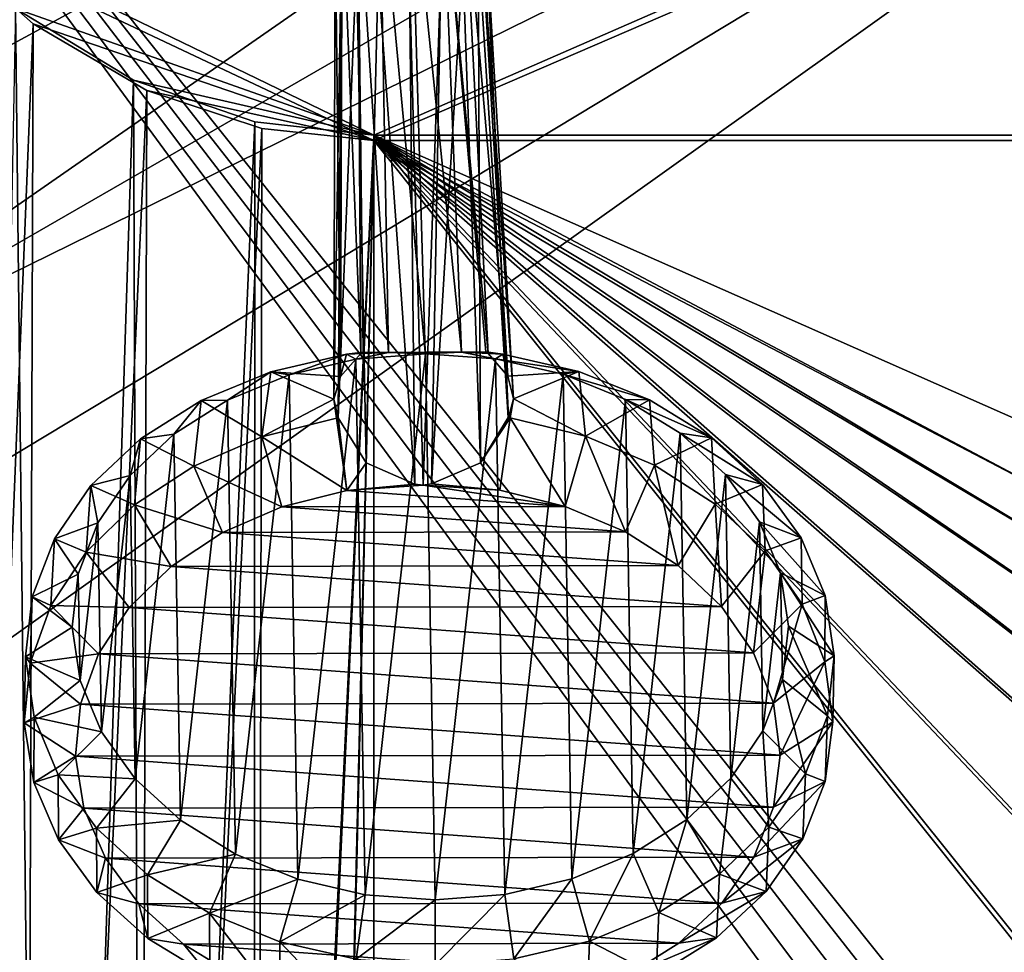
# Model space of a CAD drawing. Header units: metres. Extents: x -1004 to 0, y -808 to 0.
# Tile 45 of 160: x -882 to -712, y -336 to -174. Entities that reach past the tile are written whole.
import ezdxf

# ---------------------------------------------------------------- set-up
doc = ezdxf.new("R2010")
doc.units = ezdxf.units.M

msp = doc.modelspace()

# ---------------------------------------------------------------- linework, layer by layer
at = {"layer": 'None012310'}
for points in [[(-901.755127, -155.084702, 2143.836426), (-820.791748, -194.333847, 2169.999756), (-502.018646, -55.05748, 2077.158447)], [(-502.018646, -55.05748, 2077.158447), (-820.791748, -194.333847, 2169.999756), (-502.018646, -194.333847, 2169.999756)], [(-820.791748, -195.279739, 2167.143799), (-898.363892, -158.604187, 2142.695801), (-502.018646, -57.672649, 2075.415039)], [(-502.018646, -195.279739, 2167.143799), (-820.791748, -195.279739, 2167.143799), (-502.018646, -57.672649, 2075.415039)], [(-901.755127, -155.084702, 2143.836426), (-882.817078, -172.413788, 2155.387939), (-820.791748, -194.333847, 2169.999756)], [(-898.363892, -158.604187, 2142.695801), (-879.806396, -175.047073, 2153.656738), (-899.94989, -673.796082, 2141.555176)], [(-820.791748, -195.279739, 2167.143799), (-879.806396, -175.047073, 2153.656738), (-898.363892, -158.604187, 2142.695801)], [(-882.817078, -172.413788, 2155.387939), (-892.43335, -666.4646, 2150.060791), (-877.488342, -653.800537, 2157.918701)], [(-862.417419, -184.791321, 2163.638672), (-882.817078, -172.413788, 2155.387939), (-877.488342, -653.800537, 2157.918701)], [(-882.817078, -172.413788, 2155.387939), (-862.417419, -184.791321, 2163.638672), (-820.791748, -194.333847, 2169.999756)], [(-879.806396, -175.047073, 2153.656738), (-881.414185, -656.609863, 2152.863525), (-899.94989, -673.796082, 2141.555176)], [(-879.806396, -175.047073, 2153.656738), (-860.123413, -186.578461, 2161.343506), (-881.414185, -656.609863, 2152.863525)], [(-860.123413, -186.578461, 2161.343506), (-879.806396, -175.047073, 2153.656738), (-820.791748, -195.279739, 2167.143799)], [(-862.417419, -184.791321, 2163.638672), (-877.488342, -653.800537, 2157.918701), (-860.662842, -642.614746, 2164.17627)], [(-841.404785, -192.038712, 2168.469727), (-862.417419, -184.791321, 2163.638672), (-860.662842, -642.614746, 2164.17627)], [(-820.791748, -194.333847, 2169.999756), (-862.417419, -184.791321, 2163.638672), (-841.404785, -192.038712, 2168.469727)], [(-860.123413, -186.578461, 2161.343506), (-861.502258, -642.578125, 2160.918701), (-881.414185, -656.609863, 2152.863525)], [(-860.123413, -186.578461, 2161.343506), (-840.194214, -193.200272, 2165.757568), (-861.502258, -642.578125, 2160.918701)], [(-840.194214, -193.200272, 2165.757568), (-860.123413, -186.578461, 2161.343506), (-820.791748, -195.279739, 2167.143799)], [(-841.404785, -192.038712, 2168.469727), (-860.662842, -642.614746, 2164.17627), (-841.651672, -634.318787, 2168.432617)], [(-820.791748, -194.333847, 2169.999756), (-841.404785, -192.038712, 2168.469727), (-841.651672, -634.318787, 2168.432617)], [(-840.194214, -193.200272, 2165.757568), (-841.038635, -633.470459, 2165.633545), (-861.502258, -642.578125, 2160.918701)], [(-840.194214, -193.200272, 2165.757568), (-820.791748, -195.279739, 2167.143799), (-841.038635, -633.470459, 2165.633545)], [(-820.791748, -194.333847, 2169.999756), (-841.651672, -634.318787, 2168.432617), (-831.371826, -631.933899, 2169.598389)], [(-820.791748, -195.279739, 2167.143799), (-831.058655, -631.183838, 2166.75708), (-841.038635, -633.470459, 2165.633545)], [(-820.791748, -631.100647, 2169.999756), (-820.791748, -194.333847, 2169.999756), (-831.371826, -631.933899, 2169.598389)], [(-820.791748, -195.279739, 2167.143799), (-820.791748, -630.385498, 2167.143799), (-831.058655, -631.183838, 2166.75708)], [(-590.094788, -332.992767, 2169.999756), (-576.767883, -323.616211, 2169.999756), (-820.791748, -194.333847, 2169.999756)], [(-576.767883, -323.616211, 2169.999756), (-554.199829, -312.256042, 2169.999756), (-820.791748, -194.333847, 2169.999756)], [(-820.791748, -194.333847, 2169.999756), (-554.199829, -312.256042, 2169.999756), (-502.018646, -194.333847, 2169.999756)], [(-820.791748, -631.100647, 2169.999756), (-641.382935, -418.302765, 2169.999756), (-820.791748, -194.333847, 2169.999756)], [(-641.382935, -418.302765, 2169.999756), (-633.809753, -391.913391, 2169.999756), (-820.791748, -194.333847, 2169.999756)], [(-820.791748, -194.333847, 2169.999756), (-633.809753, -391.913391, 2169.999756), (-622.44812, -369.314484, 2169.999756)], [(-622.44812, -369.314484, 2169.999756), (-613.085571, -355.994965, 2169.999756), (-820.791748, -194.333847, 2169.999756)], [(-613.085571, -355.994965, 2169.999756), (-602.257202, -343.837189, 2169.999756), (-820.791748, -194.333847, 2169.999756)], [(-820.791748, -194.333847, 2169.999756), (-602.257202, -343.837189, 2169.999756), (-590.094788, -332.992767, 2169.999756)], [(-623.733704, -368.474457, 2167.143799), (-635.212952, -391.287018, 2167.143799), (-820.791748, -195.279739, 2167.143799)], [(-635.212952, -391.287018, 2167.143799), (-642.878784, -417.94873, 2167.143799), (-820.791748, -195.279739, 2167.143799)], [(-820.791748, -195.279739, 2167.143799), (-642.878784, -417.94873, 2167.143799), (-820.791748, -630.385498, 2167.143799)], [(-502.018646, -195.279739, 2167.143799), (-577.560303, -322.301056, 2167.143799), (-820.791748, -195.279739, 2167.143799)], [(-577.560303, -322.301056, 2167.143799), (-591.024231, -331.770416, 2167.143799), (-820.791748, -195.279739, 2167.143799)], [(-820.791748, -195.279739, 2167.143799), (-591.024231, -331.770416, 2167.143799), (-603.312988, -342.721741, 2167.143799)], [(-603.312988, -342.721741, 2167.143799), (-614.264343, -355.010529, 2167.143799), (-820.791748, -195.279739, 2167.143799)], [(-614.264343, -355.010529, 2167.143799), (-623.733704, -368.474457, 2167.143799), (-820.791748, -195.279739, 2167.143799)]]:
    msp.add_3dface(points, dxfattribs=at)
at = {"layer": 'None012317'}
for points in [[(-814.397888, -146.17627, 1790.155884), (-819.825256, -147.156723, 1789.583008), (-811.889832, -231.928802, 1918.716064)], [(-811.889832, -231.928802, 1918.716064), (-805.622742, -231.939529, 1916.237183), (-814.397888, -146.17627, 1790.155884)], [(-805.622742, -231.939529, 1916.237183), (-808.992432, -147.140244, 1789.382568), (-814.397888, -146.17627, 1790.155884)], [(-819.825256, -147.156723, 1789.583008), (-823.625061, -149.321518, 1788.157959), (-818.240234, -231.958725, 1916.473633)], [(-819.825256, -147.156723, 1789.583008), (-818.240234, -231.958725, 1916.473633), (-811.889832, -231.928802, 1918.716064)], [(-805.622742, -231.939529, 1916.237183), (-801.391174, -231.861755, 1910.879028), (-808.992432, -147.140244, 1789.382568)], [(-801.391174, -231.861755, 1910.879028), (-801.025452, -232.134949, 1910.638794), (-808.992432, -147.140244, 1789.382568)], [(-808.992432, -147.140244, 1789.382568), (-801.025452, -232.134949, 1910.638794), (-805.241333, -149.293579, 1787.817993)], [(-823.625061, -149.321518, 1788.157959), (-826.283752, -152.428574, 1786.058228), (-823.044739, -232.168427, 1911.046143)], [(-823.625061, -149.321518, 1788.157959), (-822.671265, -231.894119, 1911.272583), (-818.240234, -231.958725, 1916.473633)], [(-822.671265, -231.894119, 1911.272583), (-823.625061, -149.321518, 1788.157959), (-823.044739, -232.168427, 1911.046143)], [(-801.025452, -232.134949, 1910.638794), (-797.615112, -236.063629, 1906.931152), (-805.241333, -149.293579, 1787.817993)], [(-805.241333, -149.293579, 1787.817993), (-797.615112, -236.063629, 1906.931152), (-802.652649, -152.392639, 1785.621216)], [(-826.283752, -152.428574, 1786.058228), (-827.516235, -156.884186, 1782.996582), (-826.577942, -236.107666, 1907.466797)], [(-823.044739, -232.168427, 1911.046143), (-826.283752, -152.428574, 1786.058228), (-826.577942, -236.107666, 1907.466797)], [(-797.615112, -236.063629, 1906.931152), (-796.621277, -239.990692, 1902.641724), (-802.652649, -152.392639, 1785.621216)], [(-802.652649, -152.392639, 1785.621216), (-796.621277, -239.990692, 1902.641724), (-801.520691, -156.84465, 1782.515869)], [(-826.577942, -236.107666, 1907.466797), (-827.516235, -156.884186, 1782.996582), (-827.717712, -240.037979, 1903.216919)], [(-827.516235, -156.884186, 1782.996582), (-826.384033, -161.336319, 1779.891113), (-827.717712, -240.037979, 1903.216919)], [(-801.520691, -156.84465, 1782.515869), (-797.521179, -243.229675, 1898.568115), (-802.753418, -161.300385, 1779.454102)], [(-796.621277, -239.990692, 1902.641724), (-797.51825, -243.219452, 1898.569214), (-801.520691, -156.84465, 1782.515869)], [(-801.520691, -156.84465, 1782.515869), (-797.51825, -243.219452, 1898.569214), (-797.521179, -243.229675, 1898.568115)], [(-827.717712, -240.037979, 1903.216919), (-826.384033, -161.336319, 1779.891113), (-826.962158, -243.264221, 1899.11377)], [(-826.384033, -161.336319, 1779.891113), (-826.959229, -243.274429, 1899.112549), (-826.962158, -243.264221, 1899.11377)], [(-826.384033, -161.336319, 1779.891113), (-823.791443, -164.438278, 1777.692261), (-826.959229, -243.274429, 1899.112549)], [(-802.753418, -161.300385, 1779.454102), (-802.362061, -251.055939, 1897.449219), (-805.416077, -164.410339, 1777.352417)], [(-797.521179, -243.229675, 1898.568115), (-802.362061, -251.055939, 1897.449219), (-802.753418, -161.300385, 1779.454102)], [(-823.791443, -164.438278, 1777.692261), (-822.139282, -251.086014, 1897.814941), (-826.959229, -243.274429, 1899.112549)], [(-823.791443, -164.438278, 1777.692261), (-820.043884, -166.588425, 1776.129883), (-822.139282, -251.086014, 1897.814941)], [(-802.362061, -251.055939, 1897.449219), (-810.802673, -254.743591, 1896.770142), (-805.416077, -164.410339, 1777.352417)], [(-805.416077, -164.410339, 1777.352417), (-810.802673, -254.743591, 1896.770142), (-809.21228, -166.57196, 1775.929565)], [(-820.043884, -166.588425, 1776.129883), (-813.718384, -254.748016, 1896.823975), (-822.139282, -251.086014, 1897.814941)], [(-820.043884, -166.588425, 1776.129883), (-814.639038, -167.552185, 1775.356812), (-813.718384, -254.748016, 1896.823975)], [(-809.21228, -166.57196, 1775.929565), (-812.256836, -254.960907, 1896.97937), (-814.639038, -167.552185, 1775.356812)], [(-810.802673, -254.743591, 1896.770142), (-812.256836, -254.960907, 1896.97937), (-809.21228, -166.57196, 1775.929565)], [(-814.639038, -167.552185, 1775.356812), (-812.256836, -254.960907, 1896.97937), (-813.718384, -254.748016, 1896.823975)], [(-838.642456, -235.325989, 1914.458252), (-835.491516, -235.819427, 1925.313721), (-825.549622, -232.284302, 1911.652954)], [(-838.642456, -235.325989, 1914.458252), (-825.549622, -232.284302, 1911.652954), (-826.577942, -236.107666, 1907.466797)], [(-835.491516, -235.819427, 1925.313721), (-823.908936, -233.111084, 1922.817261), (-825.549622, -232.284302, 1911.652954)], [(-823.908936, -233.111084, 1922.817261), (-835.491516, -235.819427, 1925.313721), (-833.989502, -323.190582, 1999.396973)], [(-822.314392, -325.863678, 2001.463379), (-823.908936, -233.111084, 1922.817261), (-833.989502, -323.190582, 1999.396973)], [(-825.549622, -232.284302, 1911.652954), (-823.044739, -232.168427, 1911.046143), (-826.577942, -236.107666, 1907.466797)], [(-822.671265, -231.894119, 1911.272583), (-825.549622, -232.284302, 1911.652954), (-818.240234, -231.958725, 1916.473633)], [(-825.549622, -232.284302, 1911.652954), (-822.671265, -231.894119, 1911.272583), (-823.044739, -232.168427, 1911.046143)], [(-825.549622, -232.284302, 1911.652954), (-823.908936, -233.111084, 1922.817261), (-818.240234, -231.958725, 1916.473633)], [(-823.908936, -233.111084, 1922.817261), (-811.83197, -232.184265, 1921.823364), (-818.240234, -231.958725, 1916.473633)], [(-811.83197, -232.184265, 1921.823364), (-823.908936, -233.111084, 1922.817261), (-822.314392, -325.863678, 2001.463379)], [(-822.666199, -231.894348, 1911.28125), (-822.671265, -231.894119, 1911.272583), (-818.240234, -231.958725, 1916.473633)], [(-818.240234, -231.958725, 1916.473633), (-822.671265, -231.894119, 1911.272583), (-822.666199, -231.894348, 1911.28125)], [(-810.2052, -326.753906, 2002.010254), (-811.83197, -232.184265, 1921.823364), (-822.314392, -325.863678, 2001.463379)], [(-818.240234, -231.958725, 1916.473633), (-811.83197, -232.184265, 1921.823364), (-811.889832, -231.928802, 1918.716064)], [(-811.889832, -231.928802, 1918.716064), (-811.83197, -232.184265, 1921.823364), (-805.622742, -231.939529, 1916.237183)], [(-811.83197, -232.184265, 1921.823364), (-799.723755, -233.07431, 1922.369873), (-805.622742, -231.939529, 1916.237183)], [(-799.723755, -233.07431, 1922.369873), (-811.83197, -232.184265, 1921.823364), (-810.2052, -326.753906, 2002.010254)], [(-798.127258, -325.826935, 2001.016113), (-799.723755, -233.07431, 1922.369873), (-810.2052, -326.753906, 2002.010254)], [(-798.499512, -232.243164, 1911.15271), (-801.391174, -231.861755, 1910.879028), (-805.622742, -231.939529, 1916.237183)], [(-799.723755, -233.07431, 1922.369873), (-798.499512, -232.243164, 1911.15271), (-805.622742, -231.939529, 1916.237183)], [(-798.499512, -232.243164, 1911.15271), (-801.025452, -232.134949, 1910.638794), (-801.391174, -231.861755, 1910.879028)], [(-797.615112, -236.063629, 1906.931152), (-801.025452, -232.134949, 1910.638794), (-798.499512, -232.243164, 1911.15271)], [(-785.302734, -235.244888, 1913.471802), (-798.499512, -232.243164, 1911.15271), (-799.723755, -233.07431, 1922.369873)], [(-788.048584, -235.747284, 1924.436279), (-785.302734, -235.244888, 1913.471802), (-799.723755, -233.07431, 1922.369873)], [(-788.048584, -235.747284, 1924.436279), (-799.723755, -233.07431, 1922.369873), (-798.127258, -325.826935, 2001.016113)], [(-785.302734, -235.244888, 1913.471802), (-797.615112, -236.063629, 1906.931152), (-798.499512, -232.243164, 1911.15271)], [(-850.676453, -240.26535, 1918.854858), (-846.133667, -240.205215, 1929.216919), (-838.642456, -235.325989, 1914.458252)], [(-850.676453, -240.26535, 1918.854858), (-838.642456, -235.325989, 1914.458252), (-840.183899, -246.548447, 1902.126953)], [(-846.133667, -240.205215, 1929.216919), (-835.491516, -235.819427, 1925.313721), (-838.642456, -235.325989, 1914.458252)], [(-835.491516, -235.819427, 1925.313721), (-846.133667, -240.205215, 1929.216919), (-844.78186, -318.83725, 1995.890137)], [(-833.989502, -323.190582, 1999.396973), (-835.491516, -235.819427, 1925.313721), (-844.78186, -318.83725, 1995.890137)], [(-840.183899, -246.548447, 1902.126953), (-838.642456, -235.325989, 1914.458252), (-827.717712, -240.037979, 1903.216919)], [(-838.642456, -235.325989, 1914.458252), (-826.577942, -236.107666, 1907.466797), (-827.717712, -240.037979, 1903.216919)], [(-786.544678, -323.118439, 1998.519531), (-788.048584, -235.747284, 1924.436279), (-798.127258, -325.826935, 2001.016113)], [(-785.302734, -235.244888, 1913.471802), (-796.621277, -239.990692, 1902.641724), (-797.615112, -236.063629, 1906.931152)], [(-784.184204, -246.463287, 1901.091309), (-796.621277, -239.990692, 1902.641724), (-785.302734, -235.244888, 1913.471802)], [(-773.099487, -240.147385, 1917.420166), (-785.302734, -235.244888, 1913.471802), (-788.048584, -235.747284, 1924.436279)], [(-777.256165, -240.100479, 1927.943115), (-773.099487, -240.147385, 1917.420166), (-788.048584, -235.747284, 1924.436279)], [(-777.256165, -240.100479, 1927.943115), (-788.048584, -235.747284, 1924.436279), (-786.544678, -323.118439, 1998.519531)], [(-773.099487, -240.147385, 1917.420166), (-784.184204, -246.463287, 1901.091309), (-785.302734, -235.244888, 1913.471802)], [(-861.188477, -246.912292, 1924.673828), (-855.42627, -246.099899, 1934.376709), (-850.676453, -240.26535, 1918.854858)], [(-861.188477, -246.912292, 1924.673828), (-850.676453, -240.26535, 1918.854858), (-851.994873, -251.632294, 1906.642334)], [(-855.42627, -246.099899, 1934.376709), (-846.133667, -240.205215, 1929.216919), (-850.676453, -240.26535, 1918.854858)], [(-846.133667, -240.205215, 1929.216919), (-855.42627, -246.099899, 1934.376709), (-854.276672, -312.971008, 1991.077637)], [(-844.78186, -318.83725, 1995.890137), (-846.133667, -240.205215, 1929.216919), (-854.276672, -312.971008, 1991.077637)], [(-851.994873, -251.632294, 1906.642334), (-850.676453, -240.26535, 1918.854858), (-840.183899, -246.548447, 1902.126953)], [(-827.279724, -243.317566, 1899.164429), (-840.183899, -246.548447, 1902.126953), (-827.717712, -240.037979, 1903.216919)], [(-826.962158, -243.264221, 1899.11377), (-827.279724, -243.317566, 1899.164429), (-827.717712, -240.037979, 1903.216919)], [(-797.198914, -243.27182, 1898.608154), (-797.51825, -243.219452, 1898.569214), (-796.621277, -239.990692, 1902.641724)], [(-784.184204, -246.463287, 1901.091309), (-797.198914, -243.27182, 1898.608154), (-796.621277, -239.990692, 1902.641724)], [(-775.90271, -318.732513, 1994.616211), (-777.256165, -240.100479, 1927.943115), (-786.544678, -323.118439, 1998.519531)], [(-772.198975, -251.510971, 1905.166504), (-784.184204, -246.463287, 1901.091309), (-773.099487, -240.147385, 1917.420166)], [(-767.76123, -245.966614, 1932.755371), (-762.359314, -246.762024, 1922.845947), (-777.256165, -240.100479, 1927.943115)], [(-762.359314, -246.762024, 1922.845947), (-773.099487, -240.147385, 1917.420166), (-777.256165, -240.100479, 1927.943115)], [(-767.76123, -245.966614, 1932.755371), (-777.256165, -240.100479, 1927.943115), (-775.90271, -318.732513, 1994.616211)], [(-762.359314, -246.762024, 1922.845947), (-772.198975, -251.510971, 1905.166504), (-773.099487, -240.147385, 1917.420166)], [(-840.183899, -246.548447, 1902.126953), (-827.279724, -243.317566, 1899.164429), (-825.476685, -255.861237, 1897.970581)], [(-825.476685, -255.861237, 1897.970581), (-827.279724, -243.317566, 1899.164429), (-826.962158, -243.264221, 1899.11377)], [(-826.962158, -243.264221, 1899.11377), (-826.959229, -243.274429, 1899.112549), (-825.476685, -255.861237, 1897.970581)], [(-826.959229, -243.274429, 1899.112549), (-822.139282, -251.086014, 1897.814941), (-825.476685, -255.861237, 1897.970581)], [(-797.521179, -243.229675, 1898.568115), (-797.51825, -243.219452, 1898.569214), (-802.362061, -251.055939, 1897.449219)], [(-797.51825, -243.219452, 1898.569214), (-797.198914, -243.27182, 1898.608154), (-802.362061, -251.055939, 1897.449219)], [(-797.198914, -243.27182, 1898.608154), (-799.006653, -255.820984, 1897.480957), (-802.362061, -251.055939, 1897.449219)], [(-787.680969, -258.618042, 1899.658569), (-799.006653, -255.820984, 1897.480957), (-797.198914, -243.27182, 1898.608154)], [(-784.184204, -246.463287, 1901.091309), (-787.680969, -258.618042, 1899.658569), (-797.198914, -243.27182, 1898.608154)], [(-869.774048, -255.011078, 1931.690918), (-863.012329, -253.276962, 1940.594849), (-861.188477, -246.912292, 1924.673828)], [(-869.774048, -255.011078, 1931.690918), (-861.188477, -246.912292, 1924.673828), (-862.264893, -258.376434, 1912.539429)], [(-863.012329, -253.276962, 1940.594849), (-855.42627, -246.099899, 1934.376709), (-861.188477, -246.912292, 1924.673828)], [(-855.42627, -246.099899, 1934.376709), (-863.012329, -253.276962, 1940.594849), (-862.109131, -305.817291, 1985.144531)], [(-862.264893, -258.376434, 1912.539429), (-861.188477, -246.912292, 1924.673828), (-851.994873, -251.632294, 1906.642334)], [(-854.276672, -312.971008, 1991.077637), (-855.42627, -246.099899, 1934.376709), (-862.109131, -305.817291, 1985.144531)], [(-851.994873, -251.632294, 1906.642334), (-840.183899, -246.548447, 1902.126953), (-836.705566, -258.692566, 1900.565308)], [(-836.705566, -258.692566, 1900.565308), (-840.183899, -246.548447, 1902.126953), (-825.476685, -255.861237, 1897.970581)], [(-777.255371, -263.028809, 1903.220581), (-787.680969, -258.618042, 1899.658569), (-784.184204, -246.463287, 1901.091309)], [(-772.198975, -251.510971, 1905.166504), (-777.255371, -263.028809, 1903.220581), (-784.184204, -246.463287, 1901.091309)], [(-766.610168, -312.837708, 1989.456299), (-767.76123, -245.966614, 1932.755371), (-775.90271, -318.732513, 1994.616211)], [(-761.697449, -258.223511, 1910.679443), (-772.198975, -251.510971, 1905.166504), (-762.359314, -246.762024, 1922.845947)], [(-759.92865, -253.120224, 1938.688477), (-753.495544, -254.834274, 1929.540405), (-767.76123, -245.966614, 1932.755371)], [(-753.495544, -254.834274, 1929.540405), (-762.359314, -246.762024, 1922.845947), (-767.76123, -245.966614, 1932.755371)], [(-759.92865, -253.120224, 1938.688477), (-767.76123, -245.966614, 1932.755371), (-766.610168, -312.837708, 1989.456299)], [(-753.495544, -254.834274, 1929.540405), (-761.697449, -258.223511, 1910.679443), (-762.359314, -246.762024, 1922.845947)], [(-862.264893, -258.376434, 1912.539429), (-851.994873, -251.632294, 1906.642334), (-846.978943, -263.134827, 1904.51001)], [(-846.978943, -263.134827, 1904.51001), (-851.994873, -251.632294, 1906.642334), (-836.705566, -258.692566, 1900.565308)], [(-825.476685, -255.861237, 1897.970581), (-822.139282, -251.086014, 1897.814941), (-813.718384, -254.748016, 1896.823975)], [(-799.006653, -255.820984, 1897.480957), (-810.802673, -254.743591, 1896.770142), (-802.362061, -251.055939, 1897.449219)], [(-768.124329, -268.886444, 1908.03186), (-777.255371, -263.028809, 1903.220581), (-772.198975, -251.510971, 1905.166504)], [(-761.697449, -258.223511, 1910.679443), (-768.124329, -268.886444, 1908.03186), (-772.198975, -251.510971, 1905.166504)], [(-868.600281, -261.460602, 1947.632446), (-863.012329, -253.276962, 1940.594849), (-869.774048, -255.011078, 1931.690918)], [(-863.012329, -253.276962, 1940.594849), (-868.600281, -261.460602, 1947.632446), (-867.978149, -297.651001, 1978.318848)], [(-862.109131, -305.817291, 1985.144531), (-863.012329, -253.276962, 1940.594849), (-867.978149, -297.651001, 1978.318848)], [(-759.024292, -305.660553, 1983.238037), (-759.92865, -253.120224, 1938.688477), (-766.610168, -312.837708, 1989.456299)], [(-754.059448, -261.286438, 1945.514038), (-746.849182, -264.053528, 1937.245972), (-759.92865, -253.120224, 1938.688477)], [(-746.849182, -264.053528, 1937.245972), (-753.495544, -254.834274, 1929.540405), (-759.92865, -253.120224, 1938.688477)], [(-754.059448, -261.286438, 1945.514038), (-759.92865, -253.120224, 1938.688477), (-759.024292, -305.660553, 1983.238037)], [(-876.102905, -264.250061, 1939.636475), (-868.600281, -261.460602, 1947.632446), (-869.774048, -255.011078, 1931.690918)], [(-876.102905, -264.250061, 1939.636475), (-869.774048, -255.011078, 1931.690918), (-870.604736, -266.525177, 1919.594727)], [(-870.604736, -266.525177, 1919.594727), (-869.774048, -255.011078, 1931.690918), (-862.264893, -258.376434, 1912.539429)], [(-825.476685, -255.861237, 1897.970581), (-813.718384, -254.748016, 1896.823975), (-812.256836, -254.960907, 1896.97937)], [(-787.680969, -258.618042, 1899.658569), (-825.476685, -255.861237, 1897.970581), (-812.256836, -254.960907, 1896.97937)], [(-810.802673, -254.743591, 1896.770142), (-799.006653, -255.820984, 1897.480957), (-812.256836, -254.960907, 1896.97937)], [(-799.006653, -255.820984, 1897.480957), (-787.680969, -258.618042, 1899.658569), (-812.256836, -254.960907, 1896.97937)], [(-753.077698, -266.346497, 1917.421143), (-761.697449, -258.223511, 1910.679443), (-753.495544, -254.834274, 1929.540405)], [(-746.849182, -264.053528, 1937.245972), (-753.077698, -266.346497, 1917.421143), (-753.495544, -254.834274, 1929.540405)], [(-836.705566, -258.692566, 1900.565308), (-825.476685, -255.861237, 1897.970581), (-787.680969, -258.618042, 1899.658569)], [(-870.604736, -266.525177, 1919.594727), (-862.264893, -258.376434, 1912.539429), (-855.907898, -269.019897, 1909.655396)], [(-855.907898, -269.019897, 1909.655396), (-862.264893, -258.376434, 1912.539429), (-846.978943, -263.134827, 1904.51001)], [(-846.978943, -263.134827, 1904.51001), (-836.705566, -258.692566, 1900.565308), (-777.255371, -263.028809, 1903.220581)], [(-777.255371, -263.028809, 1903.220581), (-836.705566, -258.692566, 1900.565308), (-787.680969, -258.618042, 1899.658569)], [(-760.633545, -275.969147, 1913.910645), (-768.124329, -268.886444, 1908.03186), (-761.697449, -258.223511, 1910.679443)], [(-753.077698, -266.346497, 1917.421143), (-760.633545, -275.969147, 1913.910645), (-761.697449, -258.223511, 1910.679443)], [(-871.975403, -270.336273, 1955.218994), (-868.600281, -261.460602, 1947.632446), (-876.102905, -264.250061, 1939.636475)], [(-868.600281, -261.460602, 1947.632446), (-871.975403, -270.336273, 1955.218994), (-871.658203, -288.78598, 1970.862671)], [(-867.978149, -297.651001, 1978.318848), (-868.600281, -261.460602, 1947.632446), (-871.658203, -288.78598, 1970.862671)], [(-753.436523, -297.476837, 1976.200439), (-754.059448, -261.286438, 1945.514038), (-759.024292, -305.660553, 1983.238037)], [(-750.37915, -270.151398, 1952.970093), (-742.675964, -274.065033, 1945.666016), (-754.059448, -261.286438, 1945.514038)], [(-742.675964, -274.065033, 1945.666016), (-746.849182, -264.053528, 1937.245972), (-754.059448, -261.286438, 1945.514038)], [(-750.37915, -270.151398, 1952.970093), (-754.059448, -261.286438, 1945.514038), (-753.436523, -297.476837, 1976.200439)], [(-855.907898, -269.019897, 1909.655396), (-846.978943, -263.134827, 1904.51001), (-768.124329, -268.886444, 1908.03186)], [(-768.124329, -268.886444, 1908.03186), (-846.978943, -263.134827, 1904.51001), (-777.255371, -263.028809, 1903.220581)], [(-746.666443, -275.571991, 1925.136108), (-753.077698, -266.346497, 1917.421143), (-746.849182, -264.053528, 1937.245972)], [(-742.675964, -274.065033, 1945.666016), (-746.666443, -275.571991, 1925.136108), (-746.849182, -264.053528, 1937.245972)], [(-879.931458, -274.273743, 1948.204468), (-871.975403, -270.336273, 1955.218994), (-876.102905, -264.250061, 1939.636475)], [(-879.931458, -274.273743, 1948.204468), (-876.102905, -264.250061, 1939.636475), (-876.698303, -275.769714, 1927.540894)], [(-876.698303, -275.769714, 1927.540894), (-876.102905, -264.250061, 1939.636475), (-870.604736, -266.525177, 1919.594727)], [(-876.698303, -275.769714, 1927.540894), (-870.604736, -266.525177, 1919.594727), (-863.154663, -276.125031, 1915.806763)], [(-863.154663, -276.125031, 1915.806763), (-870.604736, -266.525177, 1919.594727), (-855.907898, -269.019897, 1909.655396)], [(-755.066528, -284.008881, 1920.634277), (-760.633545, -275.969147, 1913.910645), (-753.077698, -266.346497, 1917.421143)], [(-746.666443, -275.571991, 1925.136108), (-755.066528, -284.008881, 1920.634277), (-753.077698, -266.346497, 1917.421143)], [(-863.154663, -276.125031, 1915.806763), (-855.907898, -269.019897, 1909.655396), (-760.633545, -275.969147, 1913.910645)], [(-760.633545, -275.969147, 1913.910645), (-855.907898, -269.019897, 1909.655396), (-768.124329, -268.886444, 1908.03186)], [(-873.007935, -279.562927, 1963.062866), (-871.975403, -270.336273, 1955.218994), (-879.931458, -274.273743, 1948.204468)], [(-871.658203, -288.78598, 1970.862671), (-871.975403, -270.336273, 1955.218994), (-873.007935, -279.562927, 1963.062866)], [(-750.061584, -288.601105, 1968.613892), (-750.37915, -270.151398, 1952.970093), (-753.436523, -297.476837, 1976.200439)], [(-749.029236, -279.374451, 1960.77002), (-741.136536, -284.483612, 1954.476685), (-750.37915, -270.151398, 1952.970093)], [(-741.136536, -284.483612, 1954.476685), (-742.675964, -274.065033, 1945.666016), (-750.37915, -270.151398, 1952.970093)], [(-750.061584, -288.601105, 1968.613892), (-749.029236, -279.374451, 1960.77002), (-750.37915, -270.151398, 1952.970093)], [(-881.112366, -284.696442, 1957.06543), (-873.007935, -279.562927, 1963.062866), (-879.931458, -274.273743, 1948.204468)], [(-881.112366, -284.696442, 1957.06543), (-879.931458, -274.273743, 1948.204468), (-880.314514, -285.759583, 1936.07666)], [(-880.314514, -285.759583, 1936.07666), (-879.931458, -274.273743, 1948.204468), (-876.698303, -275.769714, 1927.540894)], [(-742.706726, -285.550354, 1933.531616), (-746.666443, -275.571991, 1925.136108), (-742.675964, -274.065033, 1945.666016)], [(-741.136536, -284.483612, 1954.476685), (-742.706726, -285.550354, 1933.531616), (-742.675964, -274.065033, 1945.666016)], [(-880.314514, -285.759583, 1936.07666), (-876.698303, -275.769714, 1927.540894), (-868.444763, -284.181305, 1922.731201)], [(-868.444763, -284.181305, 1922.731201), (-876.698303, -275.769714, 1927.540894), (-863.154663, -276.125031, 1915.806763)], [(-868.444763, -284.181305, 1922.731201), (-863.154663, -276.125031, 1915.806763), (-755.066528, -284.008881, 1920.634277)], [(-755.066528, -284.008881, 1920.634277), (-863.154663, -276.125031, 1915.806763), (-760.633545, -275.969147, 1913.910645)], [(-751.633972, -292.701385, 1927.948242), (-755.066528, -284.008881, 1920.634277), (-746.666443, -275.571991, 1925.136108)], [(-742.706726, -285.550354, 1933.531616), (-751.633972, -292.701385, 1927.948242), (-746.666443, -275.571991, 1925.136108)], [(-750.061584, -288.601105, 1968.613892), (-742.2901, -294.908325, 1963.338867), (-749.029236, -279.374451, 1960.77002)], [(-742.2901, -294.908325, 1963.338867), (-741.136536, -284.483612, 1954.476685), (-749.029236, -279.374451, 1960.77002)], [(-871.658203, -288.78598, 1970.862671), (-873.007935, -279.562927, 1963.062866), (-881.112366, -284.696442, 1957.06543)], [(-871.578125, -292.883759, 1930.166626), (-880.314514, -285.759583, 1936.07666), (-868.444763, -284.181305, 1922.731201)], [(-871.578125, -292.883759, 1930.166626), (-868.444763, -284.181305, 1922.731201), (-751.633972, -292.701385, 1927.948242)], [(-751.633972, -292.701385, 1927.948242), (-868.444763, -284.181305, 1922.731201), (-755.066528, -284.008881, 1920.634277)], [(-741.348633, -295.90332, 1942.289795), (-742.706726, -285.550354, 1933.531616), (-741.136536, -284.483612, 1954.476685)], [(-742.2901, -294.908325, 1963.338867), (-741.348633, -295.90332, 1942.289795), (-741.136536, -284.483612, 1954.476685)], [(-879.600281, -295.117096, 1965.878296), (-881.112366, -284.696442, 1957.06543), (-881.316345, -296.11615, 1944.878418)], [(-881.316345, -296.11615, 1944.878418), (-881.112366, -284.696442, 1957.06543), (-880.314514, -285.759583, 1936.07666)], [(-881.316345, -296.11615, 1944.878418), (-880.314514, -285.759583, 1936.07666), (-871.578125, -292.883759, 1930.166626)], [(-879.600281, -295.117096, 1965.878296), (-871.658203, -288.78598, 1970.862671), (-881.112366, -284.696442, 1957.06543)], [(-750.465759, -301.71759, 1935.575806), (-751.633972, -292.701385, 1927.948242), (-742.706726, -285.550354, 1933.531616)], [(-741.348633, -295.90332, 1942.289795), (-750.465759, -301.71759, 1935.575806), (-742.706726, -285.550354, 1933.531616)], [(-867.978149, -297.651001, 1978.318848), (-871.658203, -288.78598, 1970.862671), (-879.600281, -295.117096, 1965.878296)], [(-753.436523, -297.476837, 1976.200439), (-746.092224, -304.938049, 1971.911621), (-750.061584, -288.601105, 1968.613892)], [(-746.092224, -304.938049, 1971.911621), (-742.2901, -294.908325, 1963.338867), (-750.061584, -288.601105, 1968.613892)], [(-872.436035, -301.903076, 1937.831543), (-881.316345, -296.11615, 1944.878418), (-871.578125, -292.883759, 1930.166626)], [(-872.436035, -301.903076, 1937.831543), (-871.578125, -292.883759, 1930.166626), (-750.465759, -301.71759, 1935.575806)], [(-750.465759, -301.71759, 1935.575806), (-871.578125, -292.883759, 1930.166626), (-751.633972, -292.701385, 1927.948242)], [(-879.665894, -306.446838, 1953.612549), (-879.600281, -295.117096, 1965.878296), (-881.316345, -296.11615, 1944.878418)], [(-879.665894, -306.446838, 1953.612549), (-881.316345, -296.11615, 1944.878418), (-872.436035, -301.903076, 1937.831543)], [(-875.453247, -305.134735, 1974.304077), (-879.600281, -295.117096, 1965.878296), (-879.665894, -306.446838, 1953.612549)], [(-875.453247, -305.134735, 1974.304077), (-867.978149, -297.651001, 1978.318848), (-879.600281, -295.117096, 1965.878296)], [(-742.643616, -306.238495, 1951.078491), (-751.60614, -310.716309, 1943.228271), (-741.348633, -295.90332, 1942.289795)], [(-751.60614, -310.716309, 1943.228271), (-750.465759, -301.71759, 1935.575806), (-741.348633, -295.90332, 1942.289795)], [(-746.092224, -304.938049, 1971.911621), (-742.643616, -306.238495, 1951.078491), (-742.2901, -294.908325, 1963.338867)], [(-742.643616, -306.238495, 1951.078491), (-741.348633, -295.90332, 1942.289795), (-742.2901, -294.908325, 1963.338867)], [(-862.109131, -305.817291, 1985.144531), (-867.978149, -297.651001, 1978.318848), (-875.453247, -305.134735, 1974.304077)], [(-759.024292, -305.660553, 1983.238037), (-752.396606, -314.18689, 1979.86499), (-753.436523, -297.476837, 1976.200439)], [(-752.396606, -314.18689, 1979.86499), (-746.092224, -304.938049, 1971.911621), (-753.436523, -297.476837, 1976.200439)], [(-870.986145, -310.897827, 1945.436035), (-879.665894, -306.446838, 1953.612549), (-872.436035, -301.903076, 1937.831543)], [(-751.60614, -310.716309, 1943.228271), (-872.436035, -301.903076, 1937.831543), (-750.465759, -301.71759, 1935.575806)], [(-870.986145, -310.897827, 1945.436035), (-872.436035, -301.903076, 1937.831543), (-751.60614, -310.716309, 1943.228271)], [(-752.396606, -314.18689, 1979.86499), (-746.542603, -316.164093, 1959.564575), (-746.092224, -304.938049, 1971.911621)], [(-746.542603, -316.164093, 1959.564575), (-742.643616, -306.238495, 1951.078491), (-746.092224, -304.938049, 1971.911621)], [(-875.425598, -316.360046, 1961.94812), (-875.453247, -305.134735, 1974.304077), (-879.665894, -306.446838, 1953.612549)], [(-875.425598, -316.360046, 1961.94812), (-879.665894, -306.446838, 1953.612549), (-870.986145, -310.897827, 1945.436035)], [(-868.830994, -314.363922, 1982.018433), (-862.109131, -305.817291, 1985.144531), (-875.453247, -305.134735, 1974.304077)], [(-868.830994, -314.363922, 1982.018433), (-875.453247, -305.134735, 1974.304077), (-875.425598, -316.360046, 1961.94812)], [(-854.276672, -312.971008, 1991.077637), (-862.109131, -305.817291, 1985.144531), (-868.830994, -314.363922, 1982.018433)], [(-766.610168, -312.837708, 1989.456299), (-760.960754, -322.29895, 1986.893066), (-759.024292, -305.660553, 1983.238037)], [(-760.960754, -322.29895, 1986.893066), (-752.396606, -314.18689, 1979.86499), (-759.024292, -305.660553, 1983.238037)], [(-746.542603, -316.164093, 1959.564575), (-755.012024, -319.356873, 1950.615845), (-742.643616, -306.238495, 1951.078491)], [(-755.012024, -319.356873, 1950.615845), (-751.60614, -310.716309, 1943.228271), (-742.643616, -306.238495, 1951.078491)], [(-867.283203, -319.527588, 1952.692261), (-875.425598, -316.360046, 1961.94812), (-870.986145, -310.897827, 1945.436035)], [(-755.012024, -319.356873, 1950.615845), (-870.986145, -310.897827, 1945.436035), (-751.60614, -310.716309, 1943.228271)], [(-867.283203, -319.527588, 1952.692261), (-870.986145, -310.897827, 1945.436035), (-755.012024, -319.356873, 1950.615845)], [(-859.98822, -322.449524, 1988.724487), (-854.276672, -312.971008, 1991.077637), (-868.830994, -314.363922, 1982.018433)], [(-844.78186, -318.83725, 1995.890137), (-854.276672, -312.971008, 1991.077637), (-859.98822, -322.449524, 1988.724487)], [(-775.90271, -318.732513, 1994.616211), (-771.455078, -328.962097, 1992.725342), (-766.610168, -312.837708, 1989.456299)], [(-771.455078, -328.962097, 1992.725342), (-760.960754, -322.29895, 1986.893066), (-766.610168, -312.837708, 1989.456299)], [(-868.756226, -325.480072, 1969.569092), (-868.830994, -314.363922, 1982.018433), (-875.425598, -316.360046, 1961.94812)], [(-859.98822, -322.449524, 1988.724487), (-868.830994, -314.363922, 1982.018433), (-868.756226, -325.480072, 1969.569092)], [(-760.960754, -322.29895, 1986.893066), (-752.897827, -325.303894, 1967.426392), (-752.396606, -314.18689, 1979.86499)], [(-752.897827, -325.303894, 1967.426392), (-746.542603, -316.164093, 1959.564575), (-752.396606, -314.18689, 1979.86499)], [(-868.756226, -325.480072, 1969.569092), (-875.425598, -316.360046, 1961.94812), (-867.283203, -319.527588, 1952.692261)], [(-752.897827, -325.303894, 1967.426392), (-760.554321, -327.312317, 1957.459106), (-746.542603, -316.164093, 1959.564575)], [(-760.554321, -327.312317, 1957.459106), (-755.012024, -319.356873, 1950.615845), (-746.542603, -316.164093, 1959.564575)], [(-786.544678, -323.118439, 1998.519531), (-783.475769, -333.919922, 1997.137451), (-775.90271, -318.732513, 1994.616211)], [(-783.475769, -333.919922, 1997.137451), (-771.455078, -328.962097, 1992.725342), (-775.90271, -318.732513, 1994.616211)], [(-861.467468, -327.465759, 1959.325439), (-868.756226, -325.480072, 1969.569092), (-867.283203, -319.527588, 1952.692261)], [(-760.554321, -327.312317, 1957.459106), (-867.283203, -319.527588, 1952.692261), (-755.012024, -319.356873, 1950.615845)], [(-861.467468, -327.465759, 1959.325439), (-867.283203, -319.527588, 1952.692261), (-760.554321, -327.312317, 1957.459106)], [(-849.265198, -329.080414, 1994.164429), (-844.78186, -318.83725, 1995.890137), (-859.98822, -322.449524, 1988.724487)], [(-833.989502, -323.190582, 1999.396973), (-844.78186, -318.83725, 1995.890137), (-849.265198, -329.080414, 1994.164429)], [(-859.910645, -333.461182, 1976.186523), (-859.98822, -322.449524, 1988.724487), (-868.756226, -325.480072, 1969.569092)], [(-849.265198, -329.080414, 1994.164429), (-859.98822, -322.449524, 1988.724487), (-859.910645, -333.461182, 1976.186523)], [(-837.074585, -334.001434, 1998.128784), (-833.989502, -323.190582, 1999.396973), (-849.265198, -329.080414, 1994.164429)], [(-822.314392, -325.863678, 2001.463379), (-833.989502, -323.190582, 1999.396973), (-837.074585, -334.001434, 1998.128784)], [(-798.127258, -325.826935, 2001.016113), (-796.560303, -336.981689, 1999.959595), (-786.544678, -323.118439, 1998.519531)], [(-796.560303, -336.981689, 1999.959595), (-783.475769, -333.919922, 1997.137451), (-786.544678, -323.118439, 1998.519531)], [(-771.455078, -328.962097, 1992.725342), (-761.468384, -333.311493, 1974.365967), (-760.960754, -322.29895, 1986.893066)], [(-761.468384, -333.311493, 1974.365967), (-752.897827, -325.303894, 1967.426392), (-760.960754, -322.29895, 1986.893066)], [(-859.910645, -333.461182, 1976.186523), (-868.756226, -325.480072, 1969.569092), (-861.467468, -327.465759, 1959.325439)], [(-761.468384, -333.311493, 1974.365967), (-768.023438, -334.281494, 1963.498901), (-752.897827, -325.303894, 1967.426392)], [(-768.023438, -334.281494, 1963.498901), (-760.554321, -327.312317, 1957.459106), (-752.897827, -325.303894, 1967.426392)], [(-823.885437, -337.023224, 2000.464966), (-822.314392, -325.863678, 2001.463379), (-837.074585, -334.001434, 1998.128784)], [(-810.2052, -326.753906, 2002.010254), (-822.314392, -325.863678, 2001.463379), (-823.885437, -337.023224, 2000.464966)], [(-810.2052, -338.029572, 2001.08313), (-810.2052, -326.753906, 2002.010254), (-823.885437, -337.023224, 2000.464966)], [(-810.2052, -326.753906, 2002.010254), (-810.2052, -338.029572, 2001.08313), (-798.127258, -325.826935, 2001.016113)], [(-810.2052, -338.029572, 2001.08313), (-796.560303, -336.981689, 1999.959595), (-798.127258, -325.826935, 2001.016113)], [(-768.023438, -334.281494, 1963.498901), (-861.467468, -327.465759, 1959.325439), (-760.554321, -327.312317, 1957.459106)], [(-853.758972, -334.411865, 1965.084473), (-859.910645, -333.461182, 1976.186523), (-861.467468, -327.465759, 1959.325439)], [(-853.758972, -334.411865, 1965.084473), (-861.467468, -327.465759, 1959.325439), (-768.023438, -334.281494, 1963.498901)], [(-783.475769, -333.919922, 1997.137451), (-771.929443, -339.883301, 1980.120117), (-771.455078, -328.962097, 1992.725342)], [(-771.929443, -339.883301, 1980.120117), (-761.468384, -333.311493, 1974.365967), (-771.455078, -328.962097, 1992.725342)], [(-849.224121, -340.000824, 1981.549683), (-849.265198, -329.080414, 1994.164429), (-859.910645, -333.461182, 1976.186523)], [(-837.074585, -334.001434, 1998.128784), (-849.265198, -329.080414, 1994.164429), (-837.101624, -344.851196, 1985.4552)], [(-849.265198, -329.080414, 1994.164429), (-849.224121, -340.000824, 1981.549683), (-837.101624, -344.851196, 1985.4552)], [(-849.224121, -340.000824, 1981.549683), (-859.910645, -333.461182, 1976.186523), (-853.758972, -334.411865, 1965.084473)], [(-837.074585, -334.001434, 1998.128784), (-837.101624, -344.851196, 1985.4552), (-824.002808, -347.828369, 1987.755127)], [(-823.885437, -337.023224, 2000.464966), (-837.074585, -334.001434, 1998.128784), (-824.002808, -347.828369, 1987.755127)], [(-796.560303, -336.981689, 1999.959595), (-783.884338, -344.770264, 1984.471069), (-783.475769, -333.919922, 1997.137451)], [(-783.884338, -344.770264, 1984.471069), (-771.929443, -339.883301, 1980.120117), (-783.475769, -333.919922, 1997.137451)], [(-771.929443, -339.883301, 1980.120117), (-777.136597, -340.000641, 1968.506714), (-761.468384, -333.311493, 1974.365967)], [(-777.136597, -340.000641, 1968.506714), (-768.023438, -334.281494, 1963.498901), (-761.468384, -333.311493, 1974.365967)], [(-777.136597, -340.000641, 1968.506714), (-853.758972, -334.411865, 1965.084473), (-768.023438, -334.281494, 1963.498901)], [(-844.449524, -340.102966, 1969.751587), (-849.224121, -340.000824, 1981.549683), (-853.758972, -334.411865, 1965.084473)], [(-844.449524, -340.102966, 1969.751587), (-853.758972, -334.411865, 1965.084473), (-777.136597, -340.000641, 1968.506714)]]:
    msp.add_3dface(points, dxfattribs=at)
at = {"layer": 'None012349'}
for points in [[(-994.037292, -794.032166, 90), (-994.037292, -10, 90), (-787.024658, -763.271118, 90)], [(-787.024658, -763.271118, 90), (-994.037292, -10, 90), (-533.424561, -638.481384, 90)], [(-994.037292, -10, 90), (-526.238708, -632.856445, 90), (-533.424561, -638.481384, 90)], [(-10, -10, 90), (-502.018646, -625.846375, 90), (-994.037292, -10, 90)], [(-502.018646, -625.846375, 90), (-510.034576, -626.560547, 90), (-994.037292, -10, 90)], [(-994.037292, -10, 90), (-510.034576, -626.560547, 90), (-518.256042, -628.853394, 90)], [(-518.256042, -628.853394, 90), (-526.238708, -632.856445, 90), (-994.037292, -10, 90)], [(-693.214783, -74.83403, 118.716827), (-742.827515, -72.274109, 118.761513), (-936.400391, -207.430908, 116.402344)], [(-936.400391, -207.430908, 116.402344), (-742.827515, -72.274109, 118.761513), (-933.83313, -166.432312, 117.117973)], [(-938.286865, -245.271561, 115.741829), (-646.15448, -76.725967, 118.683807), (-693.214783, -74.83403, 118.716827)], [(-938.286865, -245.271561, 115.741829), (-693.214783, -74.83403, 118.716827), (-936.400391, -207.430908, 116.402344)], [(-939.73761, -283.839661, 115.068619), (-940.709534, -322.106171, 114.400673), (-598.695557, -78.099586, 118.659828)], [(-940.709534, -322.106171, 114.400673), (-513.875122, -606.131226, 109.443001), (-598.695557, -78.099586, 118.659828)], [(-939.73761, -283.839661, 115.068619), (-598.695557, -78.099586, 118.659828), (-938.286865, -245.271561, 115.741829)], [(-598.695557, -78.099586, 118.659828), (-646.15448, -76.725967, 118.683807), (-938.286865, -245.271561, 115.741829)], [(-940.709534, -322.106171, 114.400673), (-941.270813, -397.57312, 113.083397), (-513.875122, -606.131226, 109.443001)]]:
    msp.add_3dface(points, dxfattribs=at)

doc.saveas('drawing.dxf')
